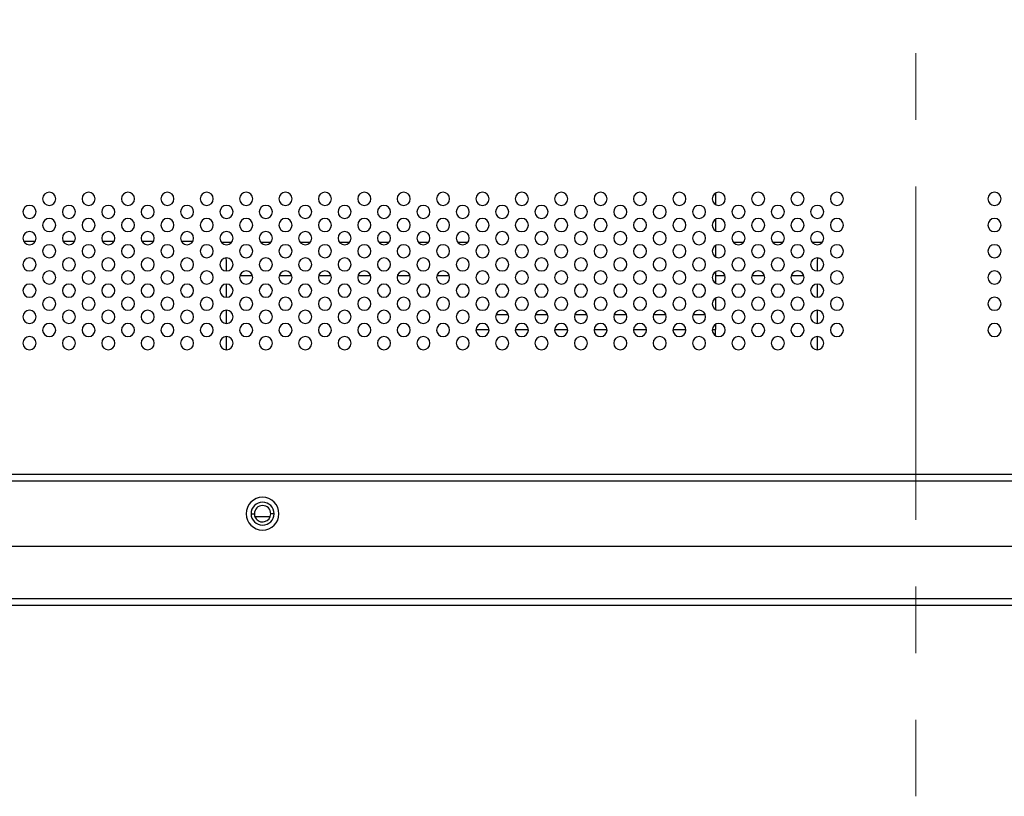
# Model space of a CAD drawing. Header units: millimetres. Extents: x 0 to 1118, y 0 to 864.
# Tile 58 of 256: x 840 to 878, y 274 to 304. Entities that reach past the tile are written whole.
import ezdxf

# ---------------------------------------------------------------- set-up
doc = ezdxf.new("R2010")
doc.units = ezdxf.units.MM
doc.linetypes.add('CENTERX2', pattern=[20.32, 12.7, -2.54, 2.54, -2.54])

msp = doc.modelspace()

# ---------------------------------------------------------------- linework, layer by layer
at = {"color": 7, "linetype": 'CENTERX2', "lineweight": 18}
msp.add_line((874.2623, 500.6948), (874.2623, 274.2629), dxfattribs=at)
at = {"color": 7, "linetype": 'Continuous', "lineweight": 25}
for p, q in [((866.6348, 297.2457), (866.6348, 296.8156)), ((866.6348, 296.2457), (866.6348, 295.8156)), ((840.7294, 295.4066), (840.2952, 295.4066)), ((842.2294, 295.4066), (841.7952, 295.4066)), ((843.7294, 295.4066), (843.2952, 295.4066)), ((845.2294, 295.4066), (844.7952, 295.4066)), ((846.7294, 295.4066), (846.2952, 295.4066)), ((866.6348, 295.2457), (866.6348, 294.8156)), ((848.0123, 294.6566), (848.002, 294.7804)), ((870.5226, 294.7804), (870.5123, 294.6566)), ((848.0123, 294.2806), (848.0123, 294.6566)), ((870.5123, 294.6566), (870.5123, 294.2806)), ((866.6348, 294.2457), (866.6348, 293.8156)), ((848.0123, 293.2806), (848.0123, 293.7806)), ((870.5123, 293.7806), (870.5123, 293.2806)), ((866.6348, 293.2457), (866.6348, 292.8156)), ((848.0123, 292.2806), (848.0123, 292.7806)), ((870.5123, 292.7806), (870.5123, 292.2806)), ((866.6348, 292.2457), (866.6348, 292.0445)), ((848.0123, 291.2806), (848.0123, 291.7806)), ((866.6348, 291.8156), (866.6348, 292.0445)), ((870.5123, 291.7806), (870.5123, 291.2806)), ((952.5123, 286.5306), (796.0123, 286.5306)), ((796.0123, 286.2806), (952.5123, 286.2806)), ((848.9498, 285.0306), (849.0748, 285.0306)), ((849.8248, 285.0306), (849.6998, 285.0306)), ((849.0942, 284.9222), (849.6804, 284.9222)), ((952.0123, 283.7806), (796.5123, 283.7806)), ((973.1243, 281.7906), (799.2873, 281.7906)), ((799.2873, 281.5406), (973.1243, 281.5406))]:
    msp.add_line(p, q, dxfattribs=at)
at = {"color": 8, "linetype": 'Continuous', "lineweight": 25}
for p, q in [((847.816, 295.3758), (848.2086, 295.3758)), ((849.316, 295.3758), (849.7086, 295.3758)), ((850.816, 295.3758), (851.2086, 295.3758)), ((852.316, 295.3758), (852.7086, 295.3758)), ((853.816, 295.3758), (854.2086, 295.3758)), ((855.316, 295.3758), (855.7086, 295.3758)), ((856.816, 295.3758), (857.2086, 295.3758)), ((867.316, 295.3758), (867.7086, 295.3758)), ((868.816, 295.3758), (869.2086, 295.3758)), ((870.316, 295.3758), (870.7086, 295.3758)), ((849.0051, 294.0903), (848.5195, 294.0903)), ((850.5051, 294.0903), (850.0195, 294.0903)), ((852.0051, 294.0903), (851.5195, 294.0903)), ((853.5051, 294.0903), (853.0195, 294.0903)), ((855.0051, 294.0903), (854.5195, 294.0903)), ((856.5051, 294.0903), (856.0195, 294.0903)), ((867.0051, 294.0903), (866.6348, 294.0903)), ((868.5051, 294.0903), (868.0195, 294.0903)), ((870.0051, 294.0903), (869.5195, 294.0903)), ((858.7493, 292.6102), (858.2753, 292.6102)), ((860.2493, 292.6102), (859.7753, 292.6102)), ((861.7493, 292.6102), (861.2753, 292.6102)), ((863.2493, 292.6102), (862.7753, 292.6102)), ((864.7493, 292.6102), (864.2753, 292.6102)), ((866.2493, 292.6102), (865.7753, 292.6102)), ((857.5127, 292.0445), (858.0119, 292.0445)), ((859.0127, 292.0445), (859.5119, 292.0445)), ((860.5127, 292.0445), (861.0119, 292.0445)), ((862.0127, 292.0445), (862.5119, 292.0445)), ((863.5127, 292.0445), (864.0119, 292.0445)), ((865.0127, 292.0445), (865.5119, 292.0445)), ((866.5127, 292.0445), (866.6348, 292.0445))]:
    msp.add_line(p, q, dxfattribs=at)
at = {"color": 7, "linetype": 'Continuous', "lineweight": 25}
for centre, radius, start, end in [((841.2623, 297.0306), 0.25, 0, 180), ((841.2623, 297.0306), 0.25, 180, 0), ((842.7623, 297.0306), 0.25, 0, 180), ((842.7623, 297.0306), 0.25, 180, 0), ((844.2623, 297.0306), 0.25, 0, 180), ((844.2623, 297.0306), 0.25, 180, 0), ((845.7623, 297.0306), 0.25, 0, 180), ((845.7623, 297.0306), 0.25, 180, 0), ((847.2623, 297.0306), 0.25, 0, 180), ((847.2623, 297.0306), 0.25, 180, 0), ((848.7623, 297.0306), 0.25, 0, 180), ((848.7623, 297.0306), 0.25, 180, 0), ((850.2623, 297.0306), 0.25, 0, 180), ((850.2623, 297.0306), 0.25, 180, 0), ((851.7623, 297.0306), 0.25, 0, 180), ((851.7623, 297.0306), 0.25, 180, 0), ((853.2623, 297.0306), 0.25, 0, 180), ((853.2623, 297.0306), 0.25, 180, 0), ((854.7623, 297.0306), 0.25, 0, 180), ((854.7623, 297.0306), 0.25, 180, 0), ((856.2623, 297.0306), 0.25, 0, 180), ((856.2623, 297.0306), 0.25, 180, 0), ((857.7623, 297.0306), 0.25, 0, 180), ((857.7623, 297.0306), 0.25, 180, 0), ((859.2623, 297.0306), 0.25, 0, 180), ((859.2623, 297.0306), 0.25, 180, 0), ((860.7623, 297.0306), 0.25, 0, 180), ((860.7623, 297.0306), 0.25, 180, 0), ((862.2623, 297.0306), 0.25, 0, 180), ((862.2623, 297.0306), 0.25, 180, 0), ((863.7623, 297.0306), 0.25, 0, 180), ((863.7623, 297.0306), 0.25, 180, 0), ((865.2623, 297.0306), 0.25, 0, 180), ((865.2623, 297.0306), 0.25, 180, 0), ((866.7623, 297.0306), 0.25, 0, 180), ((866.7623, 297.0306), 0.25, 180, 0), ((868.2623, 297.0306), 0.25, 0, 180), ((868.2623, 297.0306), 0.25, 180, 0), ((869.7623, 297.0306), 0.25, 0, 180), ((869.7623, 297.0306), 0.25, 180, 0), ((871.2623, 297.0306), 0.25, 0, 180), ((871.2623, 297.0306), 0.25, 180, 0), ((877.2623, 297.0306), 0.25, 0, 180), ((877.2623, 297.0306), 0.25, 180, 0), ((840.5123, 296.5306), 0.25, 0, 180), ((842.0123, 296.5306), 0.25, 0, 180), ((843.5123, 296.5306), 0.25, 0, 180), ((845.0123, 296.5306), 0.25, 0, 180), ((846.5123, 296.5306), 0.25, 0, 180), ((848.0123, 296.5306), 0.25, 0, 180), ((849.5123, 296.5306), 0.25, 0, 180), ((851.0123, 296.5306), 0.25, 0, 180), ((852.5123, 296.5306), 0.25, 0, 180), ((854.0123, 296.5306), 0.25, 0, 180), ((855.5123, 296.5306), 0.25, 0, 180), ((857.0123, 296.5306), 0.25, 0, 180), ((858.5123, 296.5306), 0.25, 0, 180), ((860.0123, 296.5306), 0.25, 0, 180), ((861.5123, 296.5306), 0.25, 0, 180), ((863.0123, 296.5306), 0.25, 0, 180), ((864.5123, 296.5306), 0.25, 0, 180), ((866.0123, 296.5306), 0.25, 0, 180), ((867.5123, 296.5306), 0.25, 0, 180), ((869.0123, 296.5306), 0.25, 0, 180), ((870.5123, 296.5306), 0.25, 0, 180), ((840.5123, 296.5306), 0.25, 180, 0), ((841.2623, 296.0306), 0.25, 0, 180), ((842.0123, 296.5306), 0.25, 180, 0), ((842.7623, 296.0306), 0.25, 0, 180), ((843.5123, 296.5306), 0.25, 180, 0), ((844.2623, 296.0306), 0.25, 0, 180), ((845.0123, 296.5306), 0.25, 180, 0), ((845.7623, 296.0306), 0.25, 0, 180), ((846.5123, 296.5306), 0.25, 180, 0), ((847.2623, 296.0306), 0.25, 0, 180), ((848.0123, 296.5306), 0.25, 180, 0), ((848.7623, 296.0306), 0.25, 0, 180), ((849.5123, 296.5306), 0.25, 180, 0), ((850.2623, 296.0306), 0.25, 0, 180), ((851.0123, 296.5306), 0.25, 180, 0), ((851.7623, 296.0306), 0.25, 0, 180), ((852.5123, 296.5306), 0.25, 180, 0), ((853.2623, 296.0306), 0.25, 0, 180), ((854.0123, 296.5306), 0.25, 180, 0), ((854.7623, 296.0306), 0.25, 0, 180), ((855.5123, 296.5306), 0.25, 180, 0), ((856.2623, 296.0306), 0.25, 0, 180), ((857.0123, 296.5306), 0.25, 180, 0), ((857.7623, 296.0306), 0.25, 0, 180), ((858.5123, 296.5306), 0.25, 180, 0), ((859.2623, 296.0306), 0.25, 0, 180), ((860.0123, 296.5306), 0.25, 180, 0), ((860.7623, 296.0306), 0.25, 0, 180), ((861.5123, 296.5306), 0.25, 180, 0), ((862.2623, 296.0306), 0.25, 0, 180), ((863.0123, 296.5306), 0.25, 180, 0), ((863.7623, 296.0306), 0.25, 0, 180), ((864.5123, 296.5306), 0.25, 180, 0), ((865.2623, 296.0306), 0.25, 0, 180), ((866.0123, 296.5306), 0.25, 180, 0), ((866.7623, 296.0306), 0.25, 0, 180), ((867.5123, 296.5306), 0.25, 180, 0), ((868.2623, 296.0306), 0.25, 0, 180), ((869.0123, 296.5306), 0.25, 180, 0), ((869.7623, 296.0306), 0.25, 0, 180), ((870.5123, 296.5306), 0.25, 180, 0), ((871.2623, 296.0306), 0.25, 0, 180), ((877.2623, 296.0306), 0.25, 0, 180), ((841.2623, 296.0306), 0.25, 180, 0), ((842.7623, 296.0306), 0.25, 180, 0), ((844.2623, 296.0306), 0.25, 180, 0), ((845.7623, 296.0306), 0.25, 180, 0), ((847.2623, 296.0306), 0.25, 180, 0), ((848.7623, 296.0306), 0.25, 180, 0), ((850.2623, 296.0306), 0.25, 180, 0), ((851.7623, 296.0306), 0.25, 180, 0), ((853.2623, 296.0306), 0.25, 180, 0), ((854.7623, 296.0306), 0.25, 180, 0), ((856.2623, 296.0306), 0.25, 180, 0), ((857.7623, 296.0306), 0.25, 180, 0), ((859.2623, 296.0306), 0.25, 180, 0), ((860.7623, 296.0306), 0.25, 180, 0), ((862.2623, 296.0306), 0.25, 180, 0), ((863.7623, 296.0306), 0.25, 180, 0), ((865.2623, 296.0306), 0.25, 180, 0), ((866.7623, 296.0306), 0.25, 180, 0), ((868.2623, 296.0306), 0.25, 180, 0), ((869.7623, 296.0306), 0.25, 180, 0), ((871.2623, 296.0306), 0.25, 180, 0), ((877.2623, 296.0306), 0.25, 180, 0), ((840.5123, 295.5306), 0.25, 0, 180), ((840.5123, 295.5306), 0.25, 180, 0), ((842.0123, 295.5306), 0.25, 0, 180), ((842.0123, 295.5306), 0.25, 180, 0), ((843.5123, 295.5306), 0.25, 0, 180), ((843.5123, 295.5306), 0.25, 180, 0), ((845.0123, 295.5306), 0.25, 0, 180), ((845.0123, 295.5306), 0.25, 180, 0), ((846.5123, 295.5306), 0.25, 0, 180), ((846.5123, 295.5306), 0.25, 180, 0), ((848.0123, 295.5306), 0.25, 0, 180), ((848.0123, 295.5306), 0.25, 180, 0), ((849.5123, 295.5306), 0.25, 0, 180), ((849.5123, 295.5306), 0.25, 180, 0), ((851.0123, 295.5306), 0.25, 0, 180), ((851.0123, 295.5306), 0.25, 180, 0), ((852.5123, 295.5306), 0.25, 0, 180), ((852.5123, 295.5306), 0.25, 180, 0), ((854.0123, 295.5306), 0.25, 0, 180), ((854.0123, 295.5306), 0.25, 180, 0), ((855.5123, 295.5306), 0.25, 0, 180), ((855.5123, 295.5306), 0.25, 180, 0), ((857.0123, 295.5306), 0.25, 0, 180), ((857.0123, 295.5306), 0.25, 180, 0), ((858.5123, 295.5306), 0.25, 0, 180), ((858.5123, 295.5306), 0.25, 180, 0), ((860.0123, 295.5306), 0.25, 0, 180), ((860.0123, 295.5306), 0.25, 180, 0), ((861.5123, 295.5306), 0.25, 0, 180), ((861.5123, 295.5306), 0.25, 180, 0), ((863.0123, 295.5306), 0.25, 0, 180), ((863.0123, 295.5306), 0.25, 180, 0), ((864.5123, 295.5306), 0.25, 0, 180), ((864.5123, 295.5306), 0.25, 180, 0), ((866.0123, 295.5306), 0.25, 0, 180), ((866.0123, 295.5306), 0.25, 180, 0), ((867.5123, 295.5306), 0.25, 0, 180), ((867.5123, 295.5306), 0.25, 180, 0), ((869.0123, 295.5306), 0.25, 0, 180), ((869.0123, 295.5306), 0.25, 180, 0), ((870.5123, 295.5306), 0.25, 0, 180), ((870.5123, 295.5306), 0.25, 180, 0), ((841.2623, 295.0306), 0.25, 0, 180), ((842.7623, 295.0306), 0.25, 0, 180), ((844.2623, 295.0306), 0.25, 0, 180), ((845.7623, 295.0306), 0.25, 0, 180), ((847.2623, 295.0306), 0.25, 0, 180), ((848.7623, 295.0306), 0.25, 0, 180), ((850.2623, 295.0306), 0.25, 0, 180), ((851.7623, 295.0306), 0.25, 0, 180), ((853.2623, 295.0306), 0.25, 0, 180), ((854.7623, 295.0306), 0.25, 0, 180), ((856.2623, 295.0306), 0.25, 0, 180), ((857.7623, 295.0306), 0.25, 0, 180), ((859.2623, 295.0306), 0.25, 0, 180), ((860.7623, 295.0306), 0.25, 0, 180), ((862.2623, 295.0306), 0.25, 0, 180), ((863.7623, 295.0306), 0.25, 0, 180), ((865.2623, 295.0306), 0.25, 0, 180), ((866.7623, 295.0306), 0.25, 0, 180), ((868.2623, 295.0306), 0.25, 0, 180), ((869.7623, 295.0306), 0.25, 0, 180), ((871.2623, 295.0306), 0.25, 0, 180), ((877.2623, 295.0306), 0.25, 0, 180), ((840.5123, 294.5306), 0.25, 0, 180), ((841.2623, 295.0306), 0.25, 180, 0), ((842.0123, 294.5306), 0.25, 0, 180), ((842.7623, 295.0306), 0.25, 180, 0), ((843.5123, 294.5306), 0.25, 0, 180), ((844.2623, 295.0306), 0.25, 180, 0), ((845.0123, 294.5306), 0.25, 0, 180), ((845.7623, 295.0306), 0.25, 180, 0), ((846.5123, 294.5306), 0.25, 0, 180), ((847.2623, 295.0306), 0.25, 180, 0), ((848.0123, 294.5306), 0.25, 0, 180), ((848.7623, 295.0306), 0.25, 180, 0), ((849.5123, 294.5306), 0.25, 0, 180), ((850.2623, 295.0306), 0.25, 180, 0), ((851.0123, 294.5306), 0.25, 0, 180), ((851.7623, 295.0306), 0.25, 180, 0), ((852.5123, 294.5306), 0.25, 0, 180), ((853.2623, 295.0306), 0.25, 180, 0), ((854.0123, 294.5306), 0.25, 0, 180), ((854.7623, 295.0306), 0.25, 180, 0), ((855.5123, 294.5306), 0.25, 0, 180), ((856.2623, 295.0306), 0.25, 180, 0), ((857.0123, 294.5306), 0.25, 0, 180), ((857.7623, 295.0306), 0.25, 180, 0), ((858.5123, 294.5306), 0.25, 0, 180), ((859.2623, 295.0306), 0.25, 180, 0), ((860.0123, 294.5306), 0.25, 0, 180), ((860.7623, 295.0306), 0.25, 180, 0), ((861.5123, 294.5306), 0.25, 0, 180), ((862.2623, 295.0306), 0.25, 180, 0), ((863.0123, 294.5306), 0.25, 0, 180), ((863.7623, 295.0306), 0.25, 180, 0), ((864.5123, 294.5306), 0.25, 0, 180), ((865.2623, 295.0306), 0.25, 180, 0), ((866.0123, 294.5306), 0.25, 0, 180), ((866.7623, 295.0306), 0.25, 180, 0), ((867.5123, 294.5306), 0.25, 0, 180), ((868.2623, 295.0306), 0.25, 180, 0), ((869.0123, 294.5306), 0.25, 0, 180), ((869.7623, 295.0306), 0.25, 180, 0), ((870.5123, 294.5306), 0.25, 0, 180), ((871.2623, 295.0306), 0.25, 180, 0), ((877.2623, 295.0306), 0.25, 180, 0), ((840.5123, 294.5306), 0.25, 180, 0), ((842.0123, 294.5306), 0.25, 180, 0), ((843.5123, 294.5306), 0.25, 180, 0), ((845.0123, 294.5306), 0.25, 180, 0), ((846.5123, 294.5306), 0.25, 180, 0), ((848.0123, 294.5306), 0.25, 180, 0), ((849.5123, 294.5306), 0.25, 180, 0), ((851.0123, 294.5306), 0.25, 180, 0), ((852.5123, 294.5306), 0.25, 180, 0), ((854.0123, 294.5306), 0.25, 180, 0), ((855.5123, 294.5306), 0.25, 180, 0), ((857.0123, 294.5306), 0.25, 180, 0), ((858.5123, 294.5306), 0.25, 180, 0), ((860.0123, 294.5306), 0.25, 180, 0), ((861.5123, 294.5306), 0.25, 180, 0), ((863.0123, 294.5306), 0.25, 180, 0), ((864.5123, 294.5306), 0.25, 180, 0), ((866.0123, 294.5306), 0.25, 180, 0), ((867.5123, 294.5306), 0.25, 180, 0), ((869.0123, 294.5306), 0.25, 180, 0), ((870.5123, 294.5306), 0.25, 180, 0), ((841.2623, 294.0306), 0.25, 0, 180), ((841.2623, 294.0306), 0.25, 180, 0), ((842.7623, 294.0306), 0.25, 0, 180), ((842.7623, 294.0306), 0.25, 180, 0), ((844.2623, 294.0306), 0.25, 0, 180), ((844.2623, 294.0306), 0.25, 180, 0), ((845.7623, 294.0306), 0.25, 0, 180), ((845.7623, 294.0306), 0.25, 180, 0), ((847.2623, 294.0306), 0.25, 0, 180), ((847.2623, 294.0306), 0.25, 180, 0), ((848.7623, 294.0306), 0.25, 0, 180), ((848.7623, 294.0306), 0.25, 180, 0), ((850.2623, 294.0306), 0.25, 0, 180), ((850.2623, 294.0306), 0.25, 180, 0), ((851.7623, 294.0306), 0.25, 0, 180), ((851.7623, 294.0306), 0.25, 180, 0), ((853.2623, 294.0306), 0.25, 0, 180), ((853.2623, 294.0306), 0.25, 180, 0), ((854.7623, 294.0306), 0.25, 0, 180), ((854.7623, 294.0306), 0.25, 180, 0), ((856.2623, 294.0306), 0.25, 0, 180), ((856.2623, 294.0306), 0.25, 180, 0), ((857.7623, 294.0306), 0.25, 0, 180), ((857.7623, 294.0306), 0.25, 180, 0), ((859.2623, 294.0306), 0.25, 0, 180), ((859.2623, 294.0306), 0.25, 180, 0), ((860.7623, 294.0306), 0.25, 0, 180), ((860.7623, 294.0306), 0.25, 180, 0), ((862.2623, 294.0306), 0.25, 0, 180), ((862.2623, 294.0306), 0.25, 180, 0), ((863.7623, 294.0306), 0.25, 0, 180), ((863.7623, 294.0306), 0.25, 180, 0), ((865.2623, 294.0306), 0.25, 0, 180), ((865.2623, 294.0306), 0.25, 180, 0), ((866.7623, 294.0306), 0.25, 0, 180), ((866.7623, 294.0306), 0.25, 180, 0), ((868.2623, 294.0306), 0.25, 0, 180), ((868.2623, 294.0306), 0.25, 180, 0), ((869.7623, 294.0306), 0.25, 0, 180), ((869.7623, 294.0306), 0.25, 180, 0), ((871.2623, 294.0306), 0.25, 0, 180), ((871.2623, 294.0306), 0.25, 180, 0), ((877.2623, 294.0306), 0.25, 0, 180), ((877.2623, 294.0306), 0.25, 180, 0), ((840.5123, 293.5306), 0.25, 0, 180), ((842.0123, 293.5306), 0.25, 0, 180), ((843.5123, 293.5306), 0.25, 0, 180), ((845.0123, 293.5306), 0.25, 0, 180), ((846.5123, 293.5306), 0.25, 0, 180), ((848.0123, 293.5306), 0.25, 0, 180), ((849.5123, 293.5306), 0.25, 0, 180), ((851.0123, 293.5306), 0.25, 0, 180), ((852.5123, 293.5306), 0.25, 0, 180), ((854.0123, 293.5306), 0.25, 0, 180), ((855.5123, 293.5306), 0.25, 0, 180), ((857.0123, 293.5306), 0.25, 0, 180), ((858.5123, 293.5306), 0.25, 0, 180), ((860.0123, 293.5306), 0.25, 0, 180), ((861.5123, 293.5306), 0.25, 0, 180), ((863.0123, 293.5306), 0.25, 0, 180), ((864.5123, 293.5306), 0.25, 0, 180), ((866.0123, 293.5306), 0.25, 0, 180), ((867.5123, 293.5306), 0.25, 0, 180), ((869.0123, 293.5306), 0.25, 0, 180), ((870.5123, 293.5306), 0.25, 0, 180), ((840.5123, 293.5306), 0.25, 180, 0), ((841.2623, 293.0306), 0.25, 0, 180), ((842.0123, 293.5306), 0.25, 180, 0), ((842.7623, 293.0306), 0.25, 0, 180), ((843.5123, 293.5306), 0.25, 180, 0), ((844.2623, 293.0306), 0.25, 0, 180), ((845.0123, 293.5306), 0.25, 180, 0), ((845.7623, 293.0306), 0.25, 0, 180), ((846.5123, 293.5306), 0.25, 180, 0), ((847.2623, 293.0306), 0.25, 0, 180), ((848.0123, 293.5306), 0.25, 180, 0), ((848.7623, 293.0306), 0.25, 0, 180), ((849.5123, 293.5306), 0.25, 180, 0), ((850.2623, 293.0306), 0.25, 0, 180), ((851.0123, 293.5306), 0.25, 180, 0), ((851.7623, 293.0306), 0.25, 0, 180), ((852.5123, 293.5306), 0.25, 180, 0), ((853.2623, 293.0306), 0.25, 0, 180), ((854.0123, 293.5306), 0.25, 180, 0), ((854.7623, 293.0306), 0.25, 0, 180), ((855.5123, 293.5306), 0.25, 180, 0), ((856.2623, 293.0306), 0.25, 0, 180), ((857.0123, 293.5306), 0.25, 180, 0), ((857.7623, 293.0306), 0.25, 0, 180), ((858.5123, 293.5306), 0.25, 180, 0), ((859.2623, 293.0306), 0.25, 0, 180), ((860.0123, 293.5306), 0.25, 180, 0), ((860.7623, 293.0306), 0.25, 0, 180), ((861.5123, 293.5306), 0.25, 180, 0), ((862.2623, 293.0306), 0.25, 0, 180), ((863.0123, 293.5306), 0.25, 180, 0), ((863.7623, 293.0306), 0.25, 0, 180), ((864.5123, 293.5306), 0.25, 180, 0), ((865.2623, 293.0306), 0.25, 0, 180), ((866.0123, 293.5306), 0.25, 180, 0), ((866.7623, 293.0306), 0.25, 0, 180), ((867.5123, 293.5306), 0.25, 180, 0), ((868.2623, 293.0306), 0.25, 0, 180), ((869.0123, 293.5306), 0.25, 180, 0), ((869.7623, 293.0306), 0.25, 0, 180), ((870.5123, 293.5306), 0.25, 180, 0), ((871.2623, 293.0306), 0.25, 0, 180), ((877.2623, 293.0306), 0.25, 0, 180), ((841.2623, 293.0306), 0.25, 180, 0), ((842.7623, 293.0306), 0.25, 180, 0), ((844.2623, 293.0306), 0.25, 180, 0), ((845.7623, 293.0306), 0.25, 180, 0), ((847.2623, 293.0306), 0.25, 180, 0), ((848.7623, 293.0306), 0.25, 180, 0), ((850.2623, 293.0306), 0.25, 180, 0), ((851.7623, 293.0306), 0.25, 180, 0), ((853.2623, 293.0306), 0.25, 180, 0), ((854.7623, 293.0306), 0.25, 180, 0), ((856.2623, 293.0306), 0.25, 180, 0), ((857.7623, 293.0306), 0.25, 180, 0), ((859.2623, 293.0306), 0.25, 180, 0), ((860.7623, 293.0306), 0.25, 180, 0), ((862.2623, 293.0306), 0.25, 180, 0), ((863.7623, 293.0306), 0.25, 180, 0), ((865.2623, 293.0306), 0.25, 180, 0), ((866.7623, 293.0306), 0.25, 180, 0), ((868.2623, 293.0306), 0.25, 180, 0), ((869.7623, 293.0306), 0.25, 180, 0), ((871.2623, 293.0306), 0.25, 180, 0), ((877.2623, 293.0306), 0.25, 180, 0), ((840.5123, 292.5306), 0.25, 0, 180), ((840.5123, 292.5306), 0.25, 180, 0), ((842.0123, 292.5306), 0.25, 0, 180), ((842.0123, 292.5306), 0.25, 180, 0), ((843.5123, 292.5306), 0.25, 0, 180), ((843.5123, 292.5306), 0.25, 180, 0), ((845.0123, 292.5306), 0.25, 0, 180), ((845.0123, 292.5306), 0.25, 180, 0), ((846.5123, 292.5306), 0.25, 0, 180), ((846.5123, 292.5306), 0.25, 180, 0), ((848.0123, 292.5306), 0.25, 0, 180), ((848.0123, 292.5306), 0.25, 180, 0), ((849.5123, 292.5306), 0.25, 0, 180), ((849.5123, 292.5306), 0.25, 180, 0), ((851.0123, 292.5306), 0.25, 0, 180), ((851.0123, 292.5306), 0.25, 180, 0), ((852.5123, 292.5306), 0.25, 0, 180), ((852.5123, 292.5306), 0.25, 180, 0), ((854.0123, 292.5306), 0.25, 0, 180), ((854.0123, 292.5306), 0.25, 180, 0), ((855.5123, 292.5306), 0.25, 0, 180), ((855.5123, 292.5306), 0.25, 180, 0), ((857.0123, 292.5306), 0.25, 0, 180), ((857.0123, 292.5306), 0.25, 180, 0), ((858.5123, 292.5306), 0.25, 0, 180), ((858.5123, 292.5306), 0.25, 180, 0), ((860.0123, 292.5306), 0.25, 0, 180), ((860.0123, 292.5306), 0.25, 180, 0), ((861.5123, 292.5306), 0.25, 0, 180), ((861.5123, 292.5306), 0.25, 180, 0), ((863.0123, 292.5306), 0.25, 0, 180), ((863.0123, 292.5306), 0.25, 180, 0), ((864.5123, 292.5306), 0.25, 0, 180), ((864.5123, 292.5306), 0.25, 180, 0), ((866.0123, 292.5306), 0.25, 0, 180), ((866.0123, 292.5306), 0.25, 180, 0), ((867.5123, 292.5306), 0.25, 0, 180), ((867.5123, 292.5306), 0.25, 180, 0), ((869.0123, 292.5306), 0.25, 0, 180), ((869.0123, 292.5306), 0.25, 180, 0), ((870.5123, 292.5306), 0.25, 0, 180), ((870.5123, 292.5306), 0.25, 180, 0), ((841.2623, 292.0306), 0.25, 0, 180), ((842.7623, 292.0306), 0.25, 0, 180), ((844.2623, 292.0306), 0.25, 0, 180), ((845.7623, 292.0306), 0.25, 0, 180), ((847.2623, 292.0306), 0.25, 0, 180), ((848.7623, 292.0306), 0.25, 0, 180), ((850.2623, 292.0306), 0.25, 0, 180), ((851.7623, 292.0306), 0.25, 0, 180), ((853.2623, 292.0306), 0.25, 0, 180), ((854.7623, 292.0306), 0.25, 0, 180), ((856.2623, 292.0306), 0.25, 0, 180), ((857.7623, 292.0306), 0.25, 0, 180), ((859.2623, 292.0306), 0.25, 0, 180), ((860.7623, 292.0306), 0.25, 0, 180), ((862.2623, 292.0306), 0.25, 0, 180), ((863.7623, 292.0306), 0.25, 0, 180), ((865.2623, 292.0306), 0.25, 0, 180), ((866.7623, 292.0306), 0.25, 0, 180), ((868.2623, 292.0306), 0.25, 0, 180), ((869.7623, 292.0306), 0.25, 0, 180), ((871.2623, 292.0306), 0.25, 0, 180), ((877.2623, 292.0306), 0.25, 0, 180), ((840.5123, 291.5306), 0.25, 0, 180), ((841.2623, 292.0306), 0.25, 180, 0), ((842.0123, 291.5306), 0.25, 0, 180), ((842.7623, 292.0306), 0.25, 180, 0), ((843.5123, 291.5306), 0.25, 0, 180), ((844.2623, 292.0306), 0.25, 180, 0), ((845.0123, 291.5306), 0.25, 0, 180), ((845.7623, 292.0306), 0.25, 180, 0), ((846.5123, 291.5306), 0.25, 0, 180), ((847.2623, 292.0306), 0.25, 180, 0), ((848.0123, 291.5306), 0.25, 0, 180), ((848.7623, 292.0306), 0.25, 180, 0), ((849.5123, 291.5306), 0.25, 0, 180), ((850.2623, 292.0306), 0.25, 180, 0), ((851.0123, 291.5306), 0.25, 0, 180), ((851.7623, 292.0306), 0.25, 180, 0), ((852.5123, 291.5306), 0.25, 0, 180), ((853.2623, 292.0306), 0.25, 180, 0), ((854.0123, 291.5306), 0.25, 0, 180), ((854.7623, 292.0306), 0.25, 180, 0), ((855.5123, 291.5306), 0.25, 0, 180), ((856.2623, 292.0306), 0.25, 180, 0), ((857.0123, 291.5306), 0.25, 0, 180), ((857.7623, 292.0306), 0.25, 180, 0), ((858.5123, 291.5306), 0.25, 0, 180), ((859.2623, 292.0306), 0.25, 180, 0), ((860.0123, 291.5306), 0.25, 0, 180), ((860.7623, 292.0306), 0.25, 180, 0), ((861.5123, 291.5306), 0.25, 0, 180), ((862.2623, 292.0306), 0.25, 180, 0), ((863.0123, 291.5306), 0.25, 0, 180), ((863.7623, 292.0306), 0.25, 180, 0), ((864.5123, 291.5306), 0.25, 0, 180), ((865.2623, 292.0306), 0.25, 180, 0), ((866.0123, 291.5306), 0.25, 0, 180), ((866.7623, 292.0306), 0.25, 180, 0), ((867.5123, 291.5306), 0.25, 0, 180), ((868.2623, 292.0306), 0.25, 180, 0), ((869.0123, 291.5306), 0.25, 0, 180), ((869.7623, 292.0306), 0.25, 180, 0), ((870.5123, 291.5306), 0.25, 0, 180), ((871.2623, 292.0306), 0.25, 180, 0), ((877.2623, 292.0306), 0.25, 180, 0), ((840.5123, 291.5306), 0.25, 180, 0), ((842.0123, 291.5306), 0.25, 180, 0), ((843.5123, 291.5306), 0.25, 180, 0), ((845.0123, 291.5306), 0.25, 180, 0), ((846.5123, 291.5306), 0.25, 180, 0), ((848.0123, 291.5306), 0.25, 180, 0), ((849.5123, 291.5306), 0.25, 180, 0), ((851.0123, 291.5306), 0.25, 180, 0), ((852.5123, 291.5306), 0.25, 180, 0), ((854.0123, 291.5306), 0.25, 180, 0), ((855.5123, 291.5306), 0.25, 180, 0), ((857.0123, 291.5306), 0.25, 180, 0), ((858.5123, 291.5306), 0.25, 180, 0), ((860.0123, 291.5306), 0.25, 180, 0), ((861.5123, 291.5306), 0.25, 180, 0), ((863.0123, 291.5306), 0.25, 180, 0), ((864.5123, 291.5306), 0.25, 180, 0), ((866.0123, 291.5306), 0.25, 180, 0), ((867.5123, 291.5306), 0.25, 180, 0), ((869.0123, 291.5306), 0.25, 180, 0), ((870.5123, 291.5306), 0.25, 180, 0), ((849.3873, 285.0306), 0.625, 0, 180), ((849.3873, 285.0306), 0.4375, 0, 180), ((849.3873, 285.0306), 0.625, 180, 0), ((849.3873, 285.0306), 0.4375, 180, 0), ((849.3873, 285.0306), 0.3125, 0, 180), ((849.3873, 285.0306), 0.3125, 180, 208.9324), ((849.3873, 285.0306), 0.3125, 208.9324, 0)]:
    msp.add_arc(centre, radius, start, end, dxfattribs=at)

doc.saveas('drawing.dxf')
